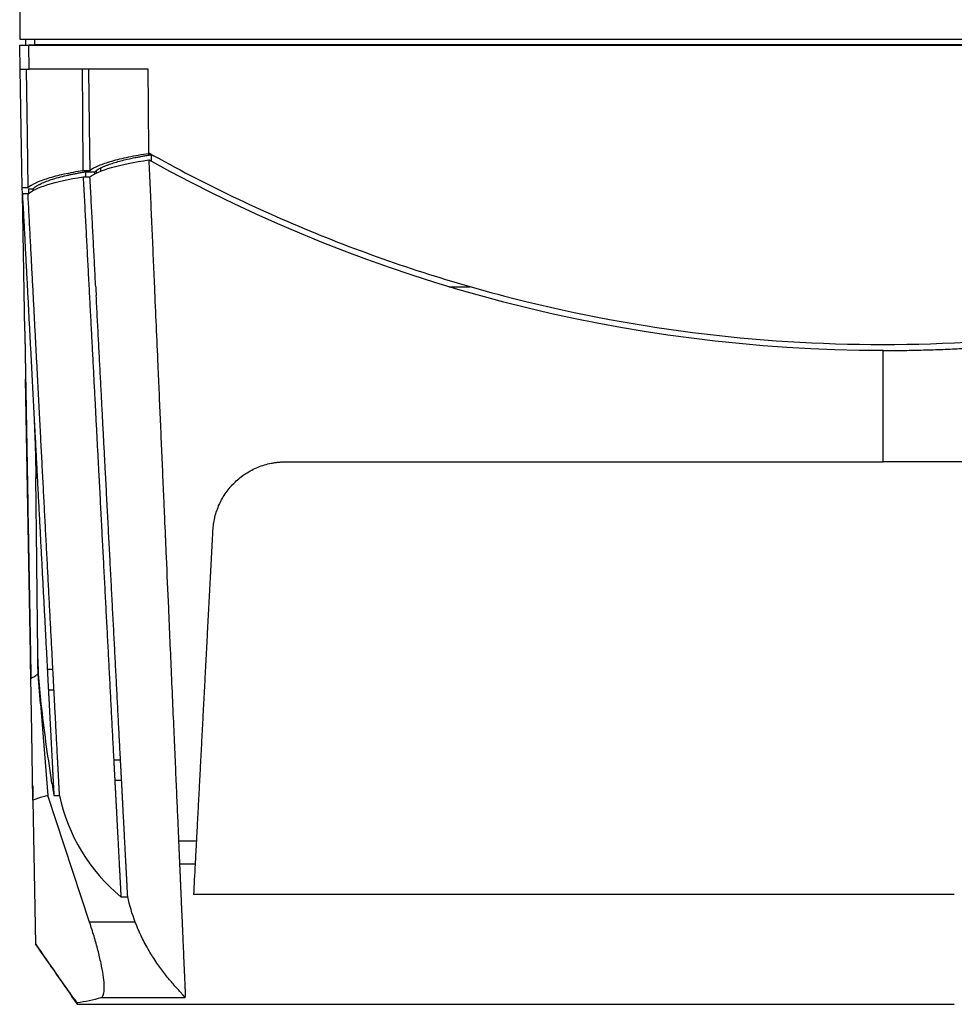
# Model space of a CAD drawing. Header units: millimetres. Extents: x 145 to 933, y -105 to 949.
# Tile 118 of 157: x 545 to 622, y 619 to 700. Entities that reach past the tile are written whole.
import ezdxf

# ---------------------------------------------------------------- set-up
doc = ezdxf.new("R2010")
doc.units = ezdxf.units.MM

msp = doc.modelspace()

# ---------------------------------------------------------------- linework, layer by layer
at = {"color": 7, "linetype": 'Continuous', "lineweight": 25}
for p, q in [((544.635, 746.512), (544.635, 698.887)), ((544.635, 698.887), (687.635, 698.887)), ((545.144, 698.387), (545.135, 698.887)), ((545.894, 698.395), (545.885, 698.887)), ((544.679, 696.387), (544.644, 698.387)), ((545.394, 698.399), (545.394, 698.387)), ((545.429, 696.387), (545.394, 698.387)), ((545.394, 698.387), (686.876, 698.387)), ((686.377, 698.395), (545.894, 698.395)), ((544.85, 686.574), (544.679, 696.387)), ((555.281, 696.387), (545.429, 696.387)), ((555.326, 689.307), (555.326, 689.396)), ((555.326, 689.307), (555.523, 689.307)), ((555.523, 689.307), (555.512, 688.785)), ((550.449, 687.989), (549.89, 687.989)), ((549.893, 687.479), (550.456, 687.479)), ((550.088, 687.899), (550.86, 687.899)), ((550.088, 687.899), (550.088, 687.479)), ((550.86, 687.697), (550.86, 687.899)), ((544.859, 686.064), (544.85, 686.574)), ((545.318, 686.574), (544.85, 686.574)), ((545.352, 686.485), (545.741, 686.485)), ((545.352, 686.485), (545.359, 686.085)), ((545.741, 686.313), (545.741, 686.485)), ((545.057, 674.712), (544.859, 686.064)), ((545.325, 686.064), (544.859, 686.064)), ((580.168, 678.387), (581.946, 678.387)), ((545.55, 646.45), (545.126, 670.743)), ((546.052, 655.689), (545.975, 662.596)), ((546.143, 647.564), (546.156, 646.316)), ((546.92, 646.733), (547.386, 646.733)), ((546.356, 643.851), (546.156, 646.316)), ((545.568, 645.387), (545.569, 645.387)), ((547.01, 645.016), (547.476, 645.016)), ((545.551, 644.387), (545.586, 644.387)), ((546.356, 643.851), (546.968, 636.273)), ((552.422, 639.23), (552.985, 639.23)), ((552.511, 637.529), (553.074, 637.529)), ((545.714, 637.052), (545.732, 636.041)), ((545.735, 635.887), (545.943, 623.98)), ((550.426, 625.778), (546.968, 636.273)), ((547.468, 636.273), (547.934, 636.273)), ((559.292, 632.484), (557.792, 632.484)), ((559.192, 630.592), (557.874, 630.592)), ((553.016, 627.887), (553.58, 627.887)), ((622.034, 628.075), (559.061, 628.075)), ((554.208, 625.778), (550.426, 625.778)), ((558.307, 619.526), (551.367, 619.526)), ((549.397, 619.097), (549.397, 619.037)), ((549.397, 618.979), (622.034, 618.979))]:
    msp.add_line(p, q, dxfattribs=at)
at = {"color": 8, "linetype": 'Continuous', "lineweight": 25}
msp.add_line((550.972, 687.989), (550.971, 687.758), dxfattribs=at)
at = {"color": 7, "linetype": 'Continuous', "lineweight": 25, "flags": 128}
for points in [[(545.179, 696.387), (545.256, 690.891), (545.318, 686.574)], [(549.89, 687.989), (549.858, 692.691), (549.834, 696.387)], [(550.334, 696.387), (550.398, 691.684), (550.449, 687.989)], [(555.325, 689.461), (555.301, 693.339), (555.281, 696.387)], [(555.326, 689.396), (555.326, 689.432), (555.325, 689.461)], [(545.735, 635.887), (545.636, 641.532), (545.559, 645.968)]]:
    msp.add_lwpolyline(points, dxfattribs=at)
at = {"color": 8, "linetype": 'Continuous', "lineweight": 25, "flags": 128}
msp.add_lwpolyline([(551.35, 687.948), (551.349, 687.993), (551.348, 688.216)], dxfattribs=at)
at = {"color": 7, "linetype": 'Continuous', "lineweight": 25}
msp.add_ellipse((545.894, 698.408), major_axis=(0.75, 0), ratio=0.01745, start_param=3.982934, end_param=4.712389, dxfattribs=at)
for points, knots in [([(544.644, 698.387), (544.644, 698.387), (544.66, 698.387), (544.733, 698.387), (544.79, 698.387), (544.937, 698.387), (545.025, 698.387), (545.21, 698.387), (545.305, 698.387), (545.394, 698.387)], [0, 0, 0, 0, 0.25, 0.25, 0.5, 0.5, 0.75, 0.75, 1, 1, 1, 1]), ([(544.679, 696.387), (544.679, 696.387), (544.695, 696.387), (544.768, 696.387), (544.825, 696.387), (544.972, 696.387), (545.06, 696.387), (545.245, 696.387), (545.34, 696.387), (545.429, 696.387)], [0, 0, 0, 0, 0.25, 0.25, 0.5, 0.5, 0.75, 0.75, 1, 1, 1, 1]), ([(555.326, 689.396), (554.731, 689.307), (554.168, 689.209), (553.132, 688.996), (552.66, 688.882), (551.826, 688.641), (551.464, 688.515), (550.864, 688.256), (550.626, 688.122), (550.449, 687.989)], [0, 0, 0, 0, 0.25, 0.25, 0.5, 0.5, 0.75, 0.75, 1, 1, 1, 1]), ([(551.348, 688.216), (551.378, 688.231), (551.437, 688.261), (551.531, 688.305), (551.63, 688.349), (551.733, 688.393), (551.841, 688.436), (551.954, 688.479), (552.169, 688.557), (552.509, 688.669), (553.011, 688.81), (553.565, 688.945), (554.068, 689.052), (554.495, 689.134), (554.827, 689.194), (555.168, 689.252), (555.404, 689.289), (555.523, 689.307)], [0, 0, 0, 0, 0.035728, 0.071414, 0.107068, 0.142704, 0.178334, 0.213969, 0.249622, 0.374789, 0.499567, 0.62457, 0.749799, 0.812518, 0.87508, 0.937551, 1, 1, 1, 1]), ([(555.325, 689.461), (559.895, 686.903), (564.664, 684.614), (574.498, 680.649), (579.562, 678.974), (589.864, 676.287), (595.101, 675.275), (605.618, 673.932), (610.898, 673.6), (616.135, 673.6)], [0, 0, 0, 0, 0.25, 0.25, 0.5, 0.5, 0.75, 0.75, 1, 1, 1, 1]), ([(555.329, 688.887), (555.346, 688.496), (555.38, 687.716), (555.431, 686.547), (555.482, 685.379), (555.533, 684.211), (555.584, 683.044), (555.635, 681.879), (555.686, 680.714), (555.737, 679.55), (555.77, 678.774), (555.787, 678.387)], [0, 0, 0, 0, 0.111141, 0.222274, 0.333399, 0.444516, 0.555626, 0.666729, 0.777826, 0.888916, 1, 1, 1, 1]), ([(616.135, 673.6), (621.372, 673.6), (626.652, 673.932), (637.169, 675.275), (642.406, 676.287), (652.708, 678.974), (657.772, 680.649), (667.606, 684.614), (672.375, 686.903), (676.945, 689.461)], [0, 0, 0, 0, 0.25, 0.25, 0.5, 0.5, 0.75, 0.75, 1, 1, 1, 1]), ([(549.89, 687.989), (549.319, 687.897), (548.782, 687.797), (547.799, 687.582), (547.353, 687.466), (546.572, 687.225), (546.236, 687.098), (545.686, 686.839), (545.471, 686.707), (545.318, 686.574)], [0, 0, 0, 0, 0.25, 0.25, 0.5, 0.5, 0.75, 0.75, 1, 1, 1, 1]), ([(545.741, 686.485), (545.756, 686.5), (545.786, 686.53), (545.837, 686.574), (545.893, 686.618), (545.952, 686.662), (546.017, 686.706), (546.085, 686.749), (546.159, 686.793), (546.237, 686.836), (546.415, 686.929), (546.728, 687.07), (547.239, 687.254), (547.832, 687.43), (548.373, 687.564), (548.81, 687.66), (549.113, 687.723), (549.427, 687.784), (549.751, 687.842), (549.976, 687.88), (550.088, 687.899)], [0, 0, 0, 0, 0.027702, 0.055388, 0.083067, 0.110748, 0.138439, 0.166149, 0.193887, 0.221661, 0.249479, 0.37474, 0.499448, 0.624458, 0.749761, 0.800051, 0.850166, 0.900161, 0.950088, 1, 1, 1, 1]), ([(549.893, 687.479), (549.91, 687.159), (549.943, 686.522), (549.993, 685.571), (550.043, 684.627), (550.092, 683.692), (550.14, 682.764), (550.189, 681.844), (550.236, 680.932), (550.284, 680.028), (550.331, 679.132), (550.377, 678.244), (550.423, 677.364), (550.469, 676.492), (550.514, 675.628), (550.559, 674.771), (550.604, 673.923), (550.648, 673.083), (550.691, 672.25), (550.735, 671.426), (550.777, 670.609), (550.82, 669.801), (550.862, 669), (550.903, 668.208), (550.944, 667.423), (550.985, 666.646), (551.025, 665.877), (551.065, 665.116), (551.105, 664.363), (551.144, 663.618), (551.204, 662.466), (551.286, 660.912), (551.388, 658.965), (551.488, 657.044), (551.588, 655.148), (551.686, 653.278), (551.782, 651.433), (551.878, 649.614), (551.972, 647.82), (552.064, 646.052), (552.156, 644.31), (552.246, 642.593), (552.334, 640.901), (552.393, 639.785), (552.422, 639.23)], [0, 0, 0, 0, 0.0192555, 0.0383669, 0.0573342, 0.0761573, 0.0948362, 0.113371, 0.1317617, 0.1500083, 0.1681107, 0.1860689, 0.2038831, 0.221553, 0.2390789, 0.2564606, 0.2736981, 0.2907916, 0.3077409, 0.324546, 0.341207, 0.3577239, 0.3740966, 0.3903252, 0.4064096, 0.4223499, 0.4381461, 0.4537981, 0.469306, 0.4846698, 0.4998894, 0.5406857, 0.5810942, 0.6211151, 0.6607483, 0.6999937, 0.7388515, 0.7773215, 0.8154038, 0.8530985, 0.8904054, 0.9273246, 0.9638562, 1, 1, 1, 1]), ([(550.933, 678.387), (550.918, 678.678), (550.887, 679.264), (550.841, 680.147), (550.794, 681.037), (550.747, 681.935), (550.699, 682.841), (550.652, 683.754), (550.603, 684.674), (550.555, 685.603), (550.506, 686.538), (550.473, 687.165), (550.456, 687.479)], [0, 0, 0, 0, 0.096627, 0.194004, 0.29213, 0.391006, 0.490631, 0.591006, 0.69213, 0.794004, 0.896627, 1, 1, 1, 1]), ([(544.859, 686.064), (544.874, 685.777), (544.904, 685.204), (544.949, 684.349), (544.993, 683.502), (545.037, 682.662), (545.081, 681.829), (545.124, 681.003), (545.167, 680.185), (545.209, 679.375), (545.252, 678.571), (545.293, 677.776), (545.335, 676.987), (545.375, 676.206), (545.416, 675.432), (545.456, 674.666), (545.496, 673.907), (545.535, 673.156), (545.574, 672.412), (545.613, 671.675), (545.651, 670.946), (545.689, 670.224), (545.726, 669.509), (545.764, 668.802), (545.8, 668.103), (545.836, 667.41), (545.872, 666.725), (545.927, 665.69), (545.999, 664.31), (546.089, 662.594), (546.178, 660.901), (546.265, 659.232), (546.351, 657.587), (546.436, 655.966), (546.52, 654.368), (546.602, 652.795), (546.684, 651.245), (546.764, 649.718), (546.842, 648.216), (546.894, 647.225), (546.92, 646.733)], [0, 0, 0, 0, 0.02126, 0.042356, 0.063288, 0.084056, 0.104661, 0.125102, 0.145379, 0.165492, 0.185442, 0.205227, 0.224849, 0.244308, 0.263602, 0.282732, 0.301699, 0.320502, 0.339142, 0.357617, 0.375929, 0.394077, 0.412061, 0.429881, 0.447538, 0.465031, 0.48236, 0.499525, 0.5437, 0.587427, 0.630704, 0.673533, 0.715913, 0.757844, 0.799325, 0.840358, 0.880942, 0.921077, 0.960763, 1, 1, 1, 1]), ([(547.386, 646.733), (547.372, 647), (547.344, 647.538), (547.301, 648.349), (547.258, 649.167), (547.215, 649.992), (547.172, 650.824), (547.128, 651.663), (547.083, 652.509), (547.039, 653.362), (546.993, 654.223), (546.948, 655.09), (546.902, 655.964), (546.856, 656.846), (546.809, 657.735), (546.762, 658.63), (546.715, 659.533), (546.667, 660.443), (546.619, 661.36), (546.571, 662.284), (546.522, 663.215), (546.473, 664.153), (546.424, 665.098), (546.367, 666.184), (546.302, 667.418), (546.229, 668.809), (546.155, 670.23), (546.079, 671.681), (546.001, 673.161), (545.922, 674.671), (545.841, 676.211), (545.759, 677.78), (545.675, 679.379), (545.59, 681.008), (545.503, 682.667), (545.414, 684.355), (545.355, 685.492), (545.325, 686.064)], [0, 0, 0, 0, 0.021352, 0.042837, 0.064456, 0.086208, 0.108093, 0.130112, 0.152264, 0.17455, 0.196968, 0.219521, 0.242206, 0.265025, 0.287977, 0.311063, 0.334282, 0.357634, 0.381119, 0.404738, 0.428491, 0.452376, 0.476395, 0.500547, 0.535017, 0.570144, 0.60593, 0.642375, 0.679477, 0.717239, 0.755658, 0.794736, 0.834472, 0.874866, 0.915919, 0.95763, 1, 1, 1, 1]), ([(552.985, 639.23), (552.971, 639.506), (552.942, 640.06), (552.898, 640.895), (552.854, 641.736), (552.809, 642.584), (552.764, 643.438), (552.719, 644.299), (552.674, 645.166), (552.628, 646.04), (552.582, 646.92), (552.536, 647.806), (552.489, 648.699), (552.442, 649.599), (552.394, 650.505), (552.346, 651.417), (552.298, 652.336), (552.25, 653.261), (552.201, 654.193), (552.152, 655.132), (552.102, 656.076), (552.052, 657.028), (552.002, 657.985), (551.952, 658.949), (551.901, 659.92), (551.85, 660.897), (551.798, 661.88), (551.737, 663.042), (551.666, 664.391), (551.585, 665.936), (551.503, 667.513), (551.418, 669.122), (551.332, 670.764), (551.245, 672.438), (551.155, 674.145), (551.064, 675.884), (551.003, 677.056), (550.972, 677.647)], [0, 0, 0, 0, 0.022438, 0.044999, 0.067684, 0.090491, 0.113422, 0.136476, 0.159653, 0.182953, 0.206376, 0.229923, 0.253592, 0.277385, 0.301301, 0.32534, 0.349502, 0.373788, 0.398196, 0.422728, 0.447383, 0.472161, 0.497062, 0.522086, 0.547234, 0.572505, 0.597898, 0.623415, 0.662333, 0.701982, 0.742362, 0.783474, 0.825317, 0.867891, 0.911196, 0.955232, 1, 1, 1, 1]), ([(545.057, 674.712), (545.057, 674.702), (545.058, 674.683), (545.058, 674.649), (545.059, 674.612), (545.059, 674.571), (545.06, 674.528), (545.061, 674.482), (545.062, 674.434), (545.063, 674.385), (545.064, 674.334), (545.065, 674.281), (545.065, 674.228), (545.066, 674.174), (545.067, 674.119), (545.068, 674.064), (545.069, 674.009), (545.07, 673.954), (545.071, 673.9), (545.072, 673.846), (545.073, 673.792), (545.074, 673.74), (545.075, 673.688), (545.076, 673.638), (545.077, 673.589), (545.077, 673.541), (545.078, 673.495), (545.079, 673.45), (545.08, 673.407), (545.08, 673.366), (545.083, 673.217), (545.088, 672.953), (545.094, 672.563), (545.101, 672.183), (545.107, 671.821), (545.113, 671.484), (545.119, 671.177), (545.123, 670.905), (545.126, 670.734), (545.128, 670.656)], [0, 0, 0, 0, 0.025952, 0.051192, 0.075738, 0.099607, 0.122812, 0.145366, 0.16728, 0.188565, 0.209229, 0.22928, 0.248724, 0.267568, 0.285818, 0.303477, 0.32055, 0.337039, 0.352947, 0.368277, 0.383032, 0.397214, 0.410825, 0.423867, 0.436342, 0.448251, 0.459595, 0.470375, 0.480591, 0.490244, 0.499334, 0.585116, 0.664196, 0.736682, 0.802616, 0.861984, 0.914734, 0.960776, 1, 1, 1, 1]), ([(616.135, 673.1), (616.398, 673.101), (616.924, 673.102), (617.714, 673.109), (618.505, 673.122), (619.296, 673.139), (620.089, 673.162), (620.883, 673.19), (621.678, 673.222), (622.474, 673.26), (623.27, 673.303), (623.802, 673.336), (624.068, 673.352)], [0, 0, 0, 0, 0.099366, 0.198862, 0.298493, 0.398262, 0.498172, 0.598229, 0.698437, 0.798798, 0.899318, 1, 1, 1, 1]), ([(556.071, 671.887), (556.088, 671.5), (556.122, 670.726), (556.172, 669.567), (556.223, 668.409), (556.273, 667.252), (556.324, 666.096), (556.374, 664.941), (556.425, 663.787), (556.475, 662.635), (556.525, 661.483), (556.58, 660.218), (556.66, 658.386), (556.785, 655.541), (556.967, 651.355), (557.151, 647.151), (557.312, 643.455), (557.429, 640.781), (557.535, 638.357), (557.63, 636.181), (557.715, 634.249), (557.767, 633.046), (557.792, 632.484)], [0, 0, 0, 0, 0.028923, 0.057845, 0.086766, 0.115686, 0.144606, 0.173526, 0.202445, 0.231364, 0.260283, 0.289201, 0.326821, 0.39859, 0.504513, 0.6446, 0.719345, 0.787888, 0.850226, 0.906358, 0.956284, 1, 1, 1, 1]), ([(545.128, 670.656), (545.13, 670.528), (545.132, 670.399), (545.137, 670.142), (545.144, 669.756), (545.159, 668.856), (545.191, 667.056), (545.254, 663.455), (545.379, 656.254), (545.487, 650.082), (545.559, 645.968)], [0, 0, 0, 0, 0.015625, 0.015625, 0.03125, 0.0625, 0.125, 0.25, 0.5, 1, 1, 1, 1]), ([(545.761, 668.851), (545.78, 668.479), (545.814, 667.807), (545.853, 666.935), (545.879, 666.27), (545.903, 665.624), (545.93, 664.809), (545.959, 663.691), (545.97, 662.907), (545.977, 662.467)], [0, 0, 0, 0, 0.157036, 0.283892, 0.382162, 0.455438, 0.5834, 0.76648, 1, 1, 1, 1]), ([(560.787, 659.247), (560.792, 659.268), (560.883, 659.652), (561.137, 660.383), (561.699, 661.366), (562.439, 662.229), (563.186, 662.824), (563.844, 663.211), (564.367, 663.453), (564.91, 663.644), (565.378, 663.76), (565.759, 663.825), (566.049, 663.861), (566.34, 663.883), (566.534, 663.885), (566.631, 663.887)], [0, 0, 0, 0, 0.008017, 0.149747, 0.290968, 0.43284, 0.573877, 0.645139, 0.715999, 0.786838, 0.857194, 0.893127, 0.928845, 0.964439, 1, 1, 1, 1]), ([(566.631, 663.887), (567.204, 663.887), (568.312, 663.886), (569.916, 663.886), (571.405, 663.886), (573.431, 663.887), (575.95, 663.886), (580.074, 663.887), (585.188, 663.887), (591.375, 663.887), (597.564, 663.887), (602.727, 663.887), (606.854, 663.886), (609.951, 663.887), (613.041, 663.886), (615.105, 663.887), (616.135, 663.887)], [0, 0, 0, 0, 0.034754, 0.06719, 0.097285, 0.125018, 0.190061, 0.250019, 0.375012, 0.5, 0.624988, 0.74998, 0.812791, 0.874982, 0.93762, 1, 1, 1, 1]), ([(664.42, 663.887), (663.346, 663.887), (661.244, 663.887), (658.159, 663.887), (655.212, 663.887), (651.222, 663.887), (646.263, 663.887), (640.186, 663.887), (634.209, 663.887), (629.158, 663.887), (625.149, 663.887), (622.111, 663.887), (619.111, 663.887), (617.123, 663.887), (616.135, 663.887)], [0, 0, 0, 0, 0.066784, 0.130713, 0.191786, 0.250005, 0.37869, 0.500012, 0.627561, 0.750005, 0.813668, 0.876554, 0.938664, 1, 1, 1, 1]), ([(560.639, 658.201), (560.649, 658.377), (560.666, 658.552), (560.715, 658.901), (560.747, 659.074), (560.787, 659.247)], [0, 0, 0, 0, 0.5, 0.5, 1, 1, 1, 1]), ([(559.292, 632.484), (559.313, 632.897), (559.357, 633.726), (559.422, 634.976), (559.488, 636.236), (559.555, 637.505), (559.622, 638.783), (559.689, 640.071), (559.757, 641.368), (559.826, 642.675), (559.895, 643.99), (559.964, 645.315), (560.034, 646.649), (560.104, 647.992), (560.175, 649.343), (560.247, 650.704), (560.318, 652.074), (560.39, 653.452), (560.463, 654.838), (560.536, 656.234), (560.585, 657.168), (560.61, 657.636)], [0, 0, 0, 0, 0.049976, 0.100266, 0.150866, 0.201774, 0.252985, 0.304497, 0.356306, 0.408409, 0.460803, 0.513485, 0.56645, 0.619697, 0.67322, 0.727018, 0.781087, 0.835423, 0.890022, 0.944883, 1, 1, 1, 1]), ([(546.156, 646.33), (546.156, 646.352), (546.156, 646.395), (546.155, 646.466), (546.154, 646.542), (546.153, 646.623), (546.152, 646.71), (546.151, 646.801), (546.15, 646.898), (546.149, 647), (546.148, 647.107), (546.146, 647.219), (546.145, 647.336), (546.144, 647.458), (546.142, 647.585), (546.141, 647.718), (546.139, 647.855), (546.138, 647.998), (546.136, 648.146), (546.134, 648.299), (546.133, 648.457), (546.131, 648.62), (546.129, 648.789), (546.127, 648.962), (546.122, 649.427), (546.113, 650.25), (546.101, 651.34), (546.09, 652.297), (546.083, 652.931), (546.077, 653.459), (546.074, 653.747), (546.072, 653.919), (546.071, 653.958), (546.071, 653.983), (546.071, 654), (546.071, 654.031), (546.07, 654.096), (546.068, 654.225), (546.066, 654.431), (546.063, 654.685), (546.061, 654.933), (546.058, 655.15), (546.056, 655.322), (546.054, 655.501), (546.053, 655.626), (546.052, 655.689)], [0, 0, 0, 0, 0.021656, 0.043307, 0.064954, 0.086597, 0.108238, 0.129875, 0.15151, 0.173143, 0.194774, 0.216404, 0.238034, 0.259663, 0.281293, 0.302923, 0.324554, 0.346187, 0.367822, 0.389459, 0.411099, 0.432742, 0.454389, 0.476039, 0.497695, 0.623367, 0.74904, 0.811886, 0.874737, 0.906162, 0.937588, 0.941516, 0.945444, 0.946426, 0.947409, 0.949373, 0.953284, 0.961051, 0.968819, 0.976587, 0.984353, 0.988273, 0.992175, 0.996078, 1, 1, 1, 1]), ([(545.559, 645.973), (545.557, 646.05), (545.552, 646.337), (545.54, 647.053), (545.531, 647.578)], [0, 0, 0, 0, 0.266481, 1, 1, 1, 1]), ([(546.92, 646.733), (546.922, 646.694), (546.926, 646.616), (546.932, 646.503), (546.938, 646.393), (546.943, 646.288), (546.949, 646.186), (546.954, 646.088), (546.959, 645.994), (546.963, 645.904), (546.968, 645.818), (546.972, 645.736), (546.976, 645.658), (546.98, 645.585), (546.983, 645.515), (546.987, 645.45), (546.99, 645.389), (546.993, 645.332), (546.996, 645.279), (546.999, 645.23), (547.001, 645.185), (547.003, 645.144), (547.005, 645.106), (547.007, 645.072), (547.009, 645.042), (547.01, 645.025), (547.01, 645.016)], [0, 0, 0, 0, 0.046957, 0.093454, 0.139491, 0.185066, 0.230182, 0.274837, 0.319032, 0.362766, 0.406041, 0.448855, 0.49121, 0.533104, 0.574539, 0.615514, 0.65603, 0.696085, 0.735682, 0.774819, 0.813496, 0.851715, 0.889475, 0.926775, 0.963617, 1, 1, 1, 1]), ([(547.476, 645.016), (547.475, 645.027), (547.474, 645.048), (547.472, 645.085), (547.47, 645.127), (547.468, 645.174), (547.465, 645.226), (547.462, 645.283), (547.459, 645.345), (547.455, 645.412), (547.451, 645.483), (547.447, 645.56), (547.442, 645.658), (547.436, 645.783), (547.428, 645.94), (547.418, 646.113), (547.408, 646.304), (547.398, 646.51), (547.39, 646.658), (547.386, 646.733)], [0, 0, 0, 0, 0.043788, 0.087902, 0.132343, 0.177111, 0.222206, 0.267628, 0.313377, 0.359454, 0.405858, 0.452591, 0.499651, 0.575798, 0.654843, 0.736785, 0.821625, 0.909363, 1, 1, 1, 1]), ([(545.559, 645.968), (545.587, 645.982), (545.643, 646.012), (545.699, 646.042), (545.727, 646.058)], [0, 0, 0, 0, 0.504473, 1, 1, 1, 1]), ([(545.727, 646.057), (545.779, 646.086), (545.83, 646.115), (545.882, 646.146), (545.933, 646.176), (545.985, 646.207), (546.037, 646.24), (546.077, 646.265), (546.117, 646.29), (546.156, 646.316)], [0.00398609, 0.00398609, 0.00398609, 0.00398609, 0.0077404, 0.0077404, 0.0077404, 0.01149471, 0.01149471, 0.01149471, 0.01440586, 0.01440586, 0.01440586, 0.01440586]), ([(547.01, 645.016), (547.015, 644.916), (547.026, 644.715), (547.041, 644.42), (547.057, 644.13), (547.071, 643.845), (547.086, 643.564), (547.101, 643.289), (547.115, 643.018), (547.129, 642.752), (547.142, 642.491), (547.156, 642.235), (547.169, 641.984), (547.182, 641.738), (547.195, 641.496), (547.207, 641.26), (547.219, 641.028), (547.231, 640.802), (547.243, 640.58), (547.254, 640.363), (547.265, 640.151), (547.276, 639.943), (547.287, 639.741), (547.297, 639.544), (547.307, 639.351), (547.317, 639.164), (547.326, 638.981), (547.336, 638.803), (547.345, 638.63), (547.354, 638.462), (547.362, 638.299), (547.37, 638.141), (547.378, 637.987), (547.386, 637.839), (547.394, 637.695), (547.401, 637.556), (547.408, 637.422), (547.415, 637.293), (547.421, 637.169), (547.428, 637.05), (547.434, 636.936), (547.439, 636.826), (547.445, 636.722), (547.45, 636.622), (547.455, 636.527), (547.46, 636.437), (547.464, 636.352), (547.467, 636.299), (547.468, 636.273)], [0, 0, 0, 0, 0.0218477, 0.0436906, 0.0655286, 0.0873618, 0.1091901, 0.1310137, 0.1528323, 0.1746462, 0.1964552, 0.2182594, 0.2400587, 0.2618533, 0.283643, 0.3054278, 0.3272079, 0.3489831, 0.3707534, 0.392519, 0.4142797, 0.4360357, 0.4577868, 0.479533, 0.5012745, 0.5230111, 0.5447429, 0.5664699, 0.5881921, 0.6099095, 0.6316221, 0.6533298, 0.6750327, 0.6967309, 0.7184242, 0.7401127, 0.7617964, 0.7834753, 0.8051493, 0.8268186, 0.8484831, 0.8701428, 0.8917976, 0.9134477, 0.935093, 0.9567335, 0.9783691, 1, 1, 1, 1]), ([(547.934, 636.273), (547.933, 636.299), (547.93, 636.352), (547.926, 636.437), (547.921, 636.527), (547.916, 636.622), (547.911, 636.722), (547.905, 636.826), (547.899, 636.936), (547.893, 637.05), (547.887, 637.169), (547.881, 637.293), (547.874, 637.422), (547.867, 637.556), (547.86, 637.695), (547.852, 637.839), (547.844, 637.987), (547.836, 638.141), (547.828, 638.299), (547.819, 638.462), (547.811, 638.63), (547.802, 638.803), (547.792, 638.981), (547.783, 639.164), (547.773, 639.351), (547.763, 639.544), (547.752, 639.741), (547.742, 639.943), (547.731, 640.151), (547.72, 640.363), (547.708, 640.58), (547.697, 640.802), (547.685, 641.028), (547.673, 641.26), (547.66, 641.496), (547.648, 641.738), (547.635, 641.984), (547.622, 642.235), (547.608, 642.491), (547.595, 642.752), (547.581, 643.018), (547.567, 643.289), (547.552, 643.564), (547.537, 643.845), (547.522, 644.13), (547.507, 644.42), (547.492, 644.715), (547.481, 644.916), (547.476, 645.016)], [0, 0, 0, 0, 0.021631, 0.043267, 0.064907, 0.086552, 0.108202, 0.129857, 0.151517, 0.173181, 0.194851, 0.216525, 0.238204, 0.259887, 0.281576, 0.303269, 0.324967, 0.34667, 0.368378, 0.390091, 0.411808, 0.43353, 0.455257, 0.476989, 0.498726, 0.520467, 0.542213, 0.563964, 0.58572, 0.607481, 0.629247, 0.651017, 0.672792, 0.694572, 0.716357, 0.738147, 0.759941, 0.781741, 0.803545, 0.825354, 0.847168, 0.868986, 0.89081, 0.912638, 0.934471, 0.956309, 0.978152, 1, 1, 1, 1]), ([(552.422, 639.23), (552.424, 639.191), (552.428, 639.114), (552.434, 639.001), (552.44, 638.892), (552.445, 638.787), (552.45, 638.686), (552.455, 638.588), (552.46, 638.495), (552.465, 638.405), (552.469, 638.32), (552.473, 638.239), (552.477, 638.162), (552.481, 638.089), (552.485, 638.02), (552.488, 637.956), (552.492, 637.895), (552.495, 637.839), (552.497, 637.786), (552.5, 637.738), (552.502, 637.694), (552.504, 637.653), (552.506, 637.616), (552.508, 637.583), (552.51, 637.554), (552.511, 637.537), (552.511, 637.529)], [0, 0, 0, 0, 0.046874, 0.093295, 0.139263, 0.184778, 0.229839, 0.274447, 0.318602, 0.362304, 0.405553, 0.44835, 0.490693, 0.532584, 0.574023, 0.615008, 0.655542, 0.695623, 0.735252, 0.774428, 0.813153, 0.851426, 0.889247, 0.926616, 0.963534, 1, 1, 1, 1]), ([(553.074, 637.529), (553.074, 637.539), (553.073, 637.559), (553.071, 637.596), (553.069, 637.637), (553.066, 637.683), (553.063, 637.734), (553.061, 637.79), (553.057, 637.851), (553.054, 637.917), (553.05, 637.988), (553.046, 638.064), (553.041, 638.161), (553.035, 638.285), (553.026, 638.441), (553.017, 638.613), (553.007, 638.803), (552.997, 639.008), (552.989, 639.155), (552.985, 639.23)], [0, 0, 0, 0, 0.043819, 0.087959, 0.132419, 0.177199, 0.2223, 0.267722, 0.313466, 0.35953, 0.405916, 0.452623, 0.499652, 0.575921, 0.655038, 0.737004, 0.82182, 0.909485, 1, 1, 1, 1]), ([(552.511, 637.529), (552.517, 637.42), (552.528, 637.202), (552.545, 636.881), (552.562, 636.565), (552.578, 636.255), (552.594, 635.949), (552.61, 635.649), (552.625, 635.354), (552.64, 635.064), (552.655, 634.779), (552.67, 634.5), (552.684, 634.225), (552.698, 633.956), (552.712, 633.692), (552.726, 633.433), (552.739, 633.18), (552.752, 632.931), (552.765, 632.688), (552.777, 632.45), (552.789, 632.217), (552.801, 631.989), (552.813, 631.767), (552.824, 631.549), (552.836, 631.337), (552.846, 631.13), (552.857, 630.928), (552.867, 630.731), (552.877, 630.54), (552.887, 630.354), (552.897, 630.173), (552.906, 629.997), (552.915, 629.826), (552.923, 629.66), (552.932, 629.5), (552.94, 629.345), (552.948, 629.195), (552.955, 629.05), (552.963, 628.91), (552.97, 628.776), (552.977, 628.646), (552.983, 628.522), (552.989, 628.403), (552.995, 628.289), (553.001, 628.181), (553.006, 628.077), (553.012, 627.979), (553.015, 627.917), (553.016, 627.887)], [0, 0, 0, 0, 0.021839, 0.043674, 0.065504, 0.08733, 0.109151, 0.130968, 0.15278, 0.174588, 0.196392, 0.218191, 0.239985, 0.261775, 0.283561, 0.305342, 0.327119, 0.348891, 0.370659, 0.392423, 0.414182, 0.435936, 0.457686, 0.479432, 0.501173, 0.52291, 0.544643, 0.566371, 0.588094, 0.609813, 0.631528, 0.653238, 0.674944, 0.696645, 0.718342, 0.740035, 0.761723, 0.783407, 0.805086, 0.826761, 0.848431, 0.870097, 0.891759, 0.913416, 0.935068, 0.956717, 0.978361, 1, 1, 1, 1]), ([(553.58, 627.887), (553.578, 627.917), (553.575, 627.979), (553.57, 628.077), (553.564, 628.181), (553.558, 628.289), (553.552, 628.403), (553.546, 628.522), (553.54, 628.646), (553.533, 628.776), (553.526, 628.91), (553.519, 629.05), (553.511, 629.195), (553.503, 629.345), (553.495, 629.5), (553.487, 629.66), (553.478, 629.826), (553.469, 629.997), (553.46, 630.173), (553.45, 630.354), (553.44, 630.54), (553.43, 630.731), (553.42, 630.928), (553.41, 631.13), (553.399, 631.337), (553.388, 631.549), (553.376, 631.767), (553.364, 631.989), (553.353, 632.217), (553.34, 632.45), (553.328, 632.688), (553.315, 632.931), (553.302, 633.18), (553.289, 633.433), (553.275, 633.692), (553.261, 633.956), (553.247, 634.225), (553.233, 634.5), (553.218, 634.779), (553.203, 635.064), (553.188, 635.354), (553.173, 635.649), (553.157, 635.949), (553.141, 636.255), (553.125, 636.565), (553.108, 636.881), (553.091, 637.202), (553.08, 637.42), (553.074, 637.529)], [0, 0, 0, 0, 0.021639, 0.043283, 0.064932, 0.086584, 0.108241, 0.129903, 0.151569, 0.173239, 0.194914, 0.216593, 0.238277, 0.259965, 0.281658, 0.303355, 0.325056, 0.346762, 0.368472, 0.390187, 0.411906, 0.433629, 0.455357, 0.47709, 0.498827, 0.520568, 0.542314, 0.564064, 0.585818, 0.607577, 0.629341, 0.651109, 0.672881, 0.694658, 0.716439, 0.738225, 0.760015, 0.781809, 0.803608, 0.825412, 0.84722, 0.869032, 0.890849, 0.91267, 0.934496, 0.956326, 0.978161, 1, 1, 1, 1]), ([(546.968, 636.273), (546.906, 636.255), (546.774, 636.218), (546.567, 636.155), (546.321, 636.078), (546.042, 635.987), (545.837, 635.92), (545.735, 635.887)], [0, 0, 0, 0, 0.151008, 0.317674, 0.499999, 0.749999, 1, 1, 1, 1]), ([(557.792, 632.484), (557.793, 632.444), (557.797, 632.366), (557.802, 632.252), (557.807, 632.142), (557.811, 632.036), (557.816, 631.934), (557.82, 631.837), (557.824, 631.744), (557.828, 631.655), (557.831, 631.57), (557.835, 631.49), (557.838, 631.414), (557.842, 631.341), (557.846, 631.238), (557.852, 631.109), (557.858, 630.966), (557.863, 630.843), (557.868, 630.739), (557.872, 630.653), (557.873, 630.612), (557.874, 630.592)], [0, 0, 0, 0, 0.042903, 0.085064, 0.126483, 0.167161, 0.207096, 0.24629, 0.284743, 0.322454, 0.359423, 0.39565, 0.431136, 0.465881, 0.499884, 0.586113, 0.671191, 0.755118, 0.837894, 0.919521, 1, 1, 1, 1]), ([(559.192, 630.592), (559.195, 630.647), (559.2, 630.732), (559.212, 630.961), (559.219, 631.105), (559.237, 631.44), (559.247, 631.632), (559.268, 632.042), (559.28, 632.262), (559.292, 632.484)], [0, 0, 0, 0, 0.25, 0.25, 0.5, 0.5, 0.75, 0.75, 1, 1, 1, 1]), ([(557.874, 630.592), (557.879, 630.476), (557.889, 630.244), (557.904, 629.903), (557.919, 629.567), (557.933, 629.237), (557.948, 628.911), (557.962, 628.591), (557.975, 628.276), (557.989, 627.966), (558.002, 627.662), (558.015, 627.362), (558.028, 627.068), (558.041, 626.78), (558.053, 626.496), (558.065, 626.218), (558.077, 625.945), (558.089, 625.677), (558.1, 625.414), (558.111, 625.157), (558.122, 624.905), (558.133, 624.658), (558.144, 624.416), (558.154, 624.18), (558.164, 623.949), (558.174, 623.723), (558.184, 623.502), (558.2, 623.125), (558.222, 622.614), (558.249, 622.004), (558.273, 621.451), (558.295, 620.953), (558.314, 620.51), (558.328, 620.201), (558.336, 620.004), (558.342, 619.894), (558.344, 619.797), (558.34, 619.702), (558.328, 619.61), (558.314, 619.554), (558.307, 619.526)], [0, 0, 0, 0, 0.019269, 0.038535, 0.057799, 0.077059, 0.096317, 0.115571, 0.134823, 0.154072, 0.173318, 0.192561, 0.211801, 0.231038, 0.250273, 0.269504, 0.288733, 0.307959, 0.327181, 0.346401, 0.365618, 0.384833, 0.404044, 0.423252, 0.442458, 0.46166, 0.48086, 0.500057, 0.562602, 0.625104, 0.687565, 0.749983, 0.812496, 0.874957, 0.899962, 0.918718, 0.937476, 0.958331, 0.979172, 1, 1, 1, 1]), ([(551.367, 619.526), (551.433, 619.546), (551.489, 619.598), (551.577, 619.771), (551.609, 619.893), (551.644, 620.209), (551.646, 620.404), (551.62, 620.862), (551.592, 621.126), (551.503, 621.712), (551.444, 622.033), (551.298, 622.719), (551.211, 623.083), (551.016, 623.834), (550.908, 624.221), (550.676, 625), (550.553, 625.392), (550.426, 625.778)], [0, 0, 0, 0, 0.125, 0.125, 0.25, 0.25, 0.375, 0.375, 0.5, 0.5, 0.625, 0.625, 0.75, 0.75, 0.875, 0.875, 1, 1, 1, 1]), ([(558.307, 619.526), (558.307, 619.529), (558.308, 619.535), (558.305, 619.547), (558.298, 619.562), (558.288, 619.581), (558.274, 619.602), (558.256, 619.627), (558.235, 619.655), (558.211, 619.686), (558.152, 619.758), (558.031, 619.895), (557.82, 620.128), (557.562, 620.414), (557.277, 620.737), (556.966, 621.105), (556.648, 621.501), (556.322, 621.93), (555.985, 622.402), (555.658, 622.897), (555.333, 623.429), (555.032, 623.967), (554.784, 624.452), (554.597, 624.848), (554.459, 625.16), (554.329, 625.469), (554.248, 625.676), (554.208, 625.778)], [0, 0, 0, 0, 0.013599, 0.027248, 0.040954, 0.054725, 0.068568, 0.08249, 0.096499, 0.110601, 0.124804, 0.185359, 0.250189, 0.309718, 0.375508, 0.438063, 0.500251, 0.562431, 0.62492, 0.6919, 0.74994, 0.814757, 0.874211, 0.906877, 0.938724, 0.969762, 1, 1, 1, 1]), ([(549.397, 619.097), (549.317, 619.208), (549.163, 619.42), (548.94, 619.73), (548.735, 620.016), (548.453, 620.409), (548.104, 620.902), (547.665, 621.523), (547.238, 622.13), (546.799, 622.757), (546.372, 623.368), (546.082, 623.78), (545.943, 623.98)], [0, 0, 0, 0, 0.070553, 0.13567, 0.195454, 0.249998, 0.381244, 0.499995, 0.630665, 0.749997, 0.879128, 1, 1, 1, 1]), ([(545.943, 623.979), (546.518, 623.146), (547.671, 621.48), (548.822, 619.813), (549.397, 618.979)], [0, 0, 0, 0, 0.499721, 1, 1, 1, 1])]:
    msp.add_open_spline(points, degree=3, knots=knots, dxfattribs=at)
for points in [[(550.456, 687.479), (551.164, 688.027), (552.874, 688.521), (555.329, 688.887)], [(616.135, 673.1), (594.853, 673.1), (573.923, 678.534), (555.329, 688.887)], [(550.86, 687.899), (550.894, 687.929), (550.932, 687.959), (550.972, 687.989)], [(550.972, 687.989), (551.077, 688.065), (551.203, 688.141), (551.348, 688.216)], [(545.325, 686.064), (545.941, 686.608), (547.542, 687.104), (549.893, 687.479)], [(550.933, 678.387), (550.946, 678.14), (550.959, 677.893), (550.972, 677.647)], [(555.787, 678.387), (555.882, 676.214), (555.977, 674.047), (556.071, 671.887)], [(616.135, 663.887), (616.135, 666.944), (616.135, 670.016), (616.135, 673.1)], [(560.61, 657.636), (560.62, 657.824), (560.629, 658.012), (560.639, 658.201)], [(546.156, 646.33), (546.156, 646.325), (546.156, 646.321), (546.156, 646.316)], [(546.156, 646.316), (546.229, 645.493), (546.31, 644.671), (546.4, 643.851)], [(546.4, 643.851), (546.63, 641.743), (546.914, 639.645), (547.254, 637.55)], [(547.299, 637.275), (547.284, 637.367), (547.269, 637.458), (547.254, 637.55)], [(547.299, 637.275), (547.354, 636.941), (547.411, 636.607), (547.468, 636.273)], [(547.934, 636.273), (548.616, 632.991), (550.408, 630.034), (553.016, 627.887)], [(559.061, 628.075), (559.102, 628.862), (559.146, 629.701), (559.192, 630.592)], [(554.208, 625.778), (553.947, 626.461), (553.736, 627.166), (553.58, 627.887)], [(551.367, 619.526), (550.731, 619.331), (550.074, 619.188), (549.397, 619.097)]]:
    msp.add_open_spline(points, degree=3, dxfattribs=at)

doc.saveas('drawing.dxf')
